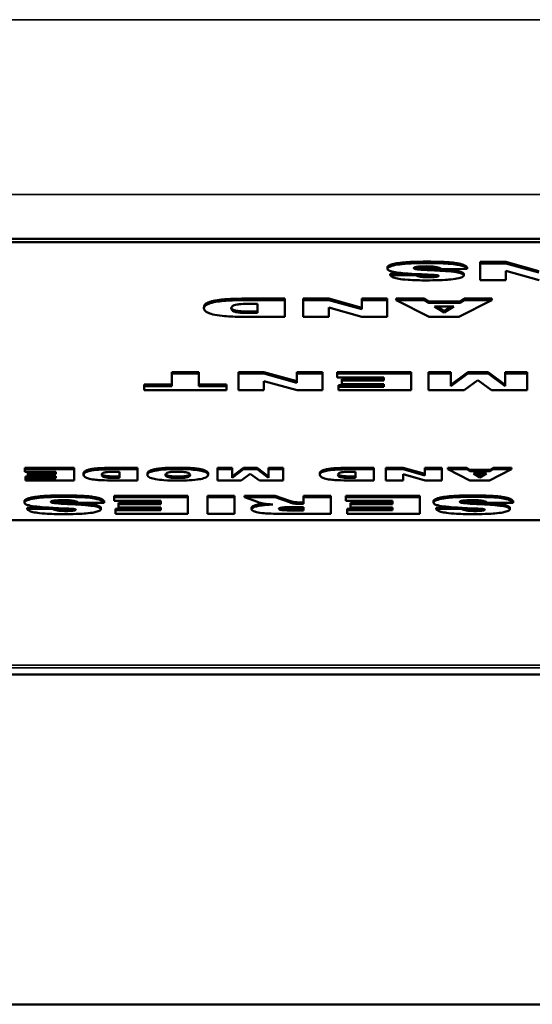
# Model space of a CAD drawing. Header units: inches. Extents: x 1.4 to 53.9, y 1.3 to 58.
# Tile 40 of 227: x 37.7 to 38.4, y 15.5 to 16.8. Entities that reach past the tile are written whole.
import ezdxf

# ---------------------------------------------------------------- set-up
doc = ezdxf.new("R2010")
doc.units = ezdxf.units.IN
doc.header["$MEASUREMENT"] = 0
doc.layers.add('Visible (ANSI)', color=7, linetype='Continuous', lineweight=50)
doc.layers.add('Visible Narrow (ANSI)', color=7, linetype='Continuous', lineweight=35)

msp = doc.modelspace()

# ---------------------------------------------------------------- linework, layer by layer
at = {"layer": 'Visible (ANSI)'}
for p, q in [((37.4697, 16.517), (37.7197, 16.517)), ((41.4697, 16.517), (37.4697, 16.517)), ((37.4697, 16.5121), (41.4697, 16.5121)), ((38.3199, 16.4852), (38.3199, 16.4832)), ((38.3199, 16.4852), (38.3549, 16.4852)), ((38.3549, 16.4832), (38.3199, 16.4832)), ((38.3199, 16.4832), (38.3199, 16.4604)), ((38.3549, 16.4852), (38.3549, 16.4832)), ((38.3549, 16.4852), (38.4, 16.4727)), ((38.4, 16.4707), (38.3549, 16.4832)), ((38.1928, 16.4778), (38.1928, 16.4758)), ((38.1967, 16.4688), (38.2235, 16.4691)), ((38.1967, 16.4688), (38.1967, 16.4669)), ((38.2317, 16.4672), (38.1967, 16.4669)), ((38.2317, 16.4686), (38.2317, 16.4672)), ((38.233, 16.4772), (38.233, 16.4752)), ((38.2665, 16.4753), (38.3018, 16.4757)), ((38.2973, 16.4687), (38.2973, 16.4667)), ((38.3018, 16.4777), (38.3018, 16.4757)), ((38.3549, 16.4731), (38.4002, 16.4604)), ((38.3549, 16.4604), (38.3549, 16.4731)), ((38.3199, 16.4604), (38.3549, 16.4604)), ((37.9974, 16.435), (38.0525, 16.435)), ((38.0525, 16.433), (37.9974, 16.433)), ((38.0063, 16.4278), (38.0154, 16.4278)), ((38.0154, 16.4278), (38.0154, 16.4154)), ((38.0525, 16.435), (38.0525, 16.433)), ((38.0525, 16.4102), (38.0525, 16.433)), ((38.0777, 16.435), (38.0777, 16.433)), ((38.0777, 16.435), (38.1127, 16.435)), ((38.1127, 16.433), (38.0777, 16.433)), ((38.0777, 16.433), (38.0777, 16.4102)), ((38.1127, 16.435), (38.1127, 16.433)), ((38.1127, 16.435), (38.1577, 16.4224)), ((38.1577, 16.4205), (38.1127, 16.433)), ((38.1577, 16.435), (38.1577, 16.433)), ((38.1577, 16.435), (38.1926, 16.435)), ((38.1926, 16.433), (38.1577, 16.433)), ((38.1577, 16.433), (38.1577, 16.4205)), ((38.1926, 16.435), (38.1926, 16.433)), ((38.1926, 16.4102), (38.1926, 16.433)), ((38.2047, 16.435), (38.2435, 16.435)), ((38.2047, 16.435), (38.2047, 16.433)), ((38.2435, 16.433), (38.2047, 16.433)), ((38.2047, 16.433), (38.2498, 16.4102)), ((38.2435, 16.435), (38.2435, 16.433)), ((38.2435, 16.435), (38.2495, 16.4312)), ((38.2495, 16.4292), (38.2435, 16.433)), ((38.2495, 16.4312), (38.2495, 16.4292)), ((38.2495, 16.4312), (38.2917, 16.4312)), ((38.2917, 16.4292), (38.2495, 16.4292)), ((38.2903, 16.4102), (38.3355, 16.433)), ((38.2917, 16.4312), (38.2976, 16.435)), ((38.2976, 16.433), (38.2917, 16.4292)), ((38.2917, 16.4312), (38.2917, 16.4292)), ((38.2976, 16.435), (38.2976, 16.433)), ((38.2976, 16.435), (38.3355, 16.435)), ((38.3355, 16.433), (38.2976, 16.433)), ((38.3355, 16.435), (38.3355, 16.433)), ((37.9421, 16.4235), (37.9421, 16.4215)), ((38.0062, 16.4173), (38.0154, 16.4173)), ((38.0154, 16.4154), (38.0062, 16.4154)), ((38.1127, 16.4228), (38.158, 16.4102)), ((38.1127, 16.4102), (38.1127, 16.4228)), ((38.2573, 16.4243), (38.2836, 16.4243)), ((38.2705, 16.4161), (38.2573, 16.4243)), ((38.2604, 16.4243), (38.2705, 16.4181)), ((38.2836, 16.4243), (38.2705, 16.4161)), ((38.2705, 16.4181), (38.2805, 16.4243)), ((38.2705, 16.4181), (38.2705, 16.4161)), ((37.9974, 16.4102), (38.0525, 16.4102)), ((38.0777, 16.4102), (38.1127, 16.4102)), ((38.158, 16.4102), (38.1926, 16.4102)), ((38.2498, 16.4102), (38.2903, 16.4102)), ((37.898, 16.3345), (37.898, 16.3326)), ((37.898, 16.3345), (37.9351, 16.3345)), ((37.9351, 16.3326), (37.898, 16.3326)), ((37.898, 16.3326), (37.898, 16.3154)), ((37.9351, 16.3345), (37.9351, 16.3326)), ((37.9351, 16.3154), (37.9351, 16.3326)), ((37.9891, 16.3345), (37.9891, 16.3326)), ((37.9891, 16.3345), (38.0241, 16.3345)), ((38.0241, 16.3326), (37.9891, 16.3326)), ((37.9891, 16.3326), (37.9891, 16.3098)), ((38.0241, 16.3345), (38.0241, 16.3326)), ((38.0241, 16.3345), (38.0691, 16.322)), ((38.0691, 16.32), (38.0241, 16.3326)), ((38.0691, 16.3345), (38.0691, 16.3326)), ((38.0691, 16.3345), (38.104, 16.3345)), ((38.104, 16.3326), (38.0691, 16.3326)), ((38.0691, 16.3326), (38.0691, 16.32)), ((38.104, 16.3345), (38.104, 16.3326)), ((38.104, 16.3098), (38.104, 16.3326)), ((38.1242, 16.3345), (38.1242, 16.3326)), ((38.1242, 16.3345), (38.2254, 16.3345)), ((38.2254, 16.3326), (38.1242, 16.3326)), ((38.1242, 16.3326), (38.1242, 16.3274)), ((38.2254, 16.3345), (38.2254, 16.3326)), ((38.2254, 16.3098), (38.2254, 16.3326)), ((38.2492, 16.3345), (38.2492, 16.3326)), ((38.2492, 16.3345), (38.2796, 16.3345)), ((38.2796, 16.3326), (38.2492, 16.3326)), ((38.2492, 16.3326), (38.2492, 16.3098)), ((38.2796, 16.3345), (38.2796, 16.3326)), ((38.2796, 16.3171), (38.3029, 16.3345)), ((38.3029, 16.3326), (38.2796, 16.3152)), ((38.2796, 16.3152), (38.2796, 16.3326)), ((38.3029, 16.3345), (38.3304, 16.3345)), ((38.3029, 16.3345), (38.3029, 16.3326)), ((38.3304, 16.3326), (38.3029, 16.3326)), ((38.3304, 16.3345), (38.3304, 16.3326)), ((38.3304, 16.3345), (38.3537, 16.3171)), ((38.3537, 16.3152), (38.3304, 16.3326)), ((38.3537, 16.3345), (38.3537, 16.3326)), ((38.3537, 16.3345), (38.3841, 16.3345)), ((38.3841, 16.3326), (38.3537, 16.3326)), ((38.3537, 16.3326), (38.3537, 16.3152)), ((38.3841, 16.3345), (38.3841, 16.3326)), ((38.3841, 16.3098), (38.3841, 16.3326)), ((37.8601, 16.3174), (37.8601, 16.3154)), ((37.8601, 16.3174), (37.898, 16.3174)), ((37.9351, 16.3174), (37.9729, 16.3174)), ((37.9729, 16.3174), (37.9729, 16.3154)), ((38.0241, 16.3224), (38.0694, 16.3098)), ((38.0241, 16.3098), (38.0241, 16.3224)), ((38.1242, 16.3274), (38.1882, 16.3274)), ((38.1306, 16.3249), (38.1306, 16.3229)), ((38.1306, 16.3249), (38.1882, 16.3249)), ((38.1882, 16.3229), (38.1306, 16.3229)), ((38.1306, 16.3229), (38.1306, 16.3183)), ((38.1306, 16.3183), (38.1882, 16.3183)), ((38.1882, 16.3274), (38.1882, 16.3229)), ((38.1882, 16.3183), (38.1882, 16.3146)), ((38.2979, 16.3098), (38.3165, 16.3236)), ((38.3165, 16.3236), (38.3352, 16.3098)), ((37.8601, 16.3154), (37.8601, 16.3098)), ((37.898, 16.3154), (37.8601, 16.3154)), ((37.8601, 16.3098), (37.9729, 16.3098)), ((37.9729, 16.3154), (37.9351, 16.3154)), ((37.9729, 16.3098), (37.9729, 16.3154)), ((37.9891, 16.3098), (38.0241, 16.3098)), ((38.0694, 16.3098), (38.104, 16.3098)), ((38.1261, 16.3166), (38.1261, 16.3146)), ((38.1261, 16.3166), (38.1882, 16.3166)), ((38.1261, 16.3146), (38.1261, 16.3098)), ((38.1882, 16.3146), (38.1261, 16.3146)), ((38.1261, 16.3098), (38.2254, 16.3098)), ((38.2492, 16.3098), (38.2979, 16.3098)), ((38.3352, 16.3098), (38.3841, 16.3098)), ((37.697, 16.2036), (37.697, 16.2017)), ((37.697, 16.2036), (37.7645, 16.2036)), ((37.7645, 16.2017), (37.697, 16.2017)), ((37.697, 16.2017), (37.697, 16.1982)), ((37.697, 16.1982), (37.7397, 16.1982)), ((37.7012, 16.1972), (37.7012, 16.1952)), ((37.7012, 16.1972), (37.7397, 16.1972)), ((37.7397, 16.1982), (37.7397, 16.1952)), ((37.7645, 16.2036), (37.7645, 16.2017)), ((37.7645, 16.1865), (37.7645, 16.2017)), ((37.7775, 16.196), (37.7775, 16.194)), ((37.8144, 16.2036), (37.8511, 16.2036)), ((37.8511, 16.2017), (37.8144, 16.2017)), ((37.8203, 16.1982), (37.8264, 16.1982)), ((37.8264, 16.1982), (37.8264, 16.1899)), ((37.8511, 16.2036), (37.8511, 16.2017)), ((37.8511, 16.1865), (37.8511, 16.2017)), ((37.8648, 16.1959), (37.8648, 16.194)), ((37.9477, 16.1961), (37.9477, 16.1941)), ((37.9605, 16.2036), (37.9605, 16.2017)), ((37.9605, 16.2036), (37.9807, 16.2036)), ((37.9807, 16.2017), (37.9605, 16.2017)), ((37.9605, 16.2017), (37.9605, 16.1865)), ((37.9807, 16.2036), (37.9807, 16.2017)), ((37.9807, 16.192), (37.9963, 16.2036)), ((37.9963, 16.2017), (37.9807, 16.1901)), ((37.9807, 16.1901), (37.9807, 16.2017)), ((37.9963, 16.2036), (38.0146, 16.2036)), ((37.9963, 16.2036), (37.9963, 16.2017)), ((38.0146, 16.2017), (37.9963, 16.2017)), ((38.0146, 16.2036), (38.0146, 16.2017)), ((38.0146, 16.2036), (38.0302, 16.192)), ((38.0302, 16.1901), (38.0146, 16.2017)), ((38.0302, 16.2036), (38.0302, 16.2017)), ((38.0302, 16.2036), (38.0504, 16.2036)), ((38.0504, 16.2017), (38.0302, 16.2017)), ((38.0302, 16.2017), (38.0302, 16.1901)), ((38.0504, 16.2036), (38.0504, 16.2017)), ((38.0504, 16.1865), (38.0504, 16.2017)), ((38.1005, 16.196), (38.1005, 16.194)), ((38.1374, 16.2036), (38.1741, 16.2036)), ((38.1741, 16.2017), (38.1374, 16.2017)), ((38.1433, 16.1982), (38.1494, 16.1982)), ((38.1494, 16.1982), (38.1494, 16.1899)), ((38.1741, 16.2036), (38.1741, 16.2017)), ((38.1741, 16.1865), (38.1741, 16.2017)), ((38.1909, 16.2036), (38.1909, 16.2017)), ((38.1909, 16.2036), (38.2142, 16.2036)), ((38.2142, 16.2017), (38.1909, 16.2017)), ((38.1909, 16.2017), (38.1909, 16.1865)), ((38.2142, 16.2036), (38.2142, 16.2017)), ((38.2142, 16.2036), (38.2442, 16.1953)), ((38.2442, 16.1933), (38.2142, 16.2017)), ((38.2442, 16.2036), (38.2442, 16.2017)), ((38.2442, 16.2036), (38.2675, 16.2036)), ((38.2675, 16.2017), (38.2442, 16.2017)), ((38.2442, 16.2017), (38.2442, 16.1933)), ((38.2675, 16.2036), (38.2675, 16.2017)), ((38.2675, 16.1865), (38.2675, 16.2017)), ((38.2756, 16.2036), (38.3014, 16.2036)), ((38.2756, 16.2036), (38.2756, 16.2017)), ((38.3014, 16.2017), (38.2756, 16.2017)), ((38.2756, 16.2017), (38.3056, 16.1865)), ((38.3014, 16.2036), (38.3014, 16.2017)), ((38.3014, 16.2036), (38.3054, 16.2011)), ((38.3054, 16.1992), (38.3014, 16.2017)), ((38.3054, 16.2011), (38.3054, 16.1992)), ((38.3054, 16.2011), (38.3335, 16.2011)), ((38.3335, 16.1992), (38.3054, 16.1992)), ((38.3106, 16.1959), (38.3282, 16.1959)), ((38.3194, 16.1904), (38.3106, 16.1959)), ((38.3138, 16.1959), (38.3194, 16.1924)), ((38.3282, 16.1959), (38.3194, 16.1904)), ((38.3194, 16.1924), (38.325, 16.1959)), ((38.3326, 16.1865), (38.3627, 16.2017)), ((38.3335, 16.2011), (38.3375, 16.2036)), ((38.3375, 16.2017), (38.3335, 16.1992)), ((38.3335, 16.2011), (38.3335, 16.1992)), ((38.3375, 16.2036), (38.3375, 16.2017)), ((38.3375, 16.2036), (38.3627, 16.2036)), ((38.3627, 16.2017), (38.3375, 16.2017)), ((38.3627, 16.2036), (38.3627, 16.2017)), ((37.6982, 16.1917), (37.6982, 16.1897)), ((37.6982, 16.1917), (37.7397, 16.1917)), ((37.6982, 16.1897), (37.6982, 16.1865)), ((37.7397, 16.1897), (37.6982, 16.1897)), ((37.6982, 16.1865), (37.7645, 16.1865)), ((37.7397, 16.1952), (37.7012, 16.1952)), ((37.7012, 16.1952), (37.7012, 16.1921)), ((37.7012, 16.1921), (37.7397, 16.1921)), ((37.7397, 16.1921), (37.7397, 16.1897)), ((37.8144, 16.1865), (37.8511, 16.1865)), ((37.8202, 16.1919), (37.8264, 16.1919)), ((37.8264, 16.1899), (37.8202, 16.1899)), ((37.9605, 16.1865), (37.993, 16.1865)), ((37.993, 16.1865), (38.0054, 16.1957)), ((38.0054, 16.1957), (38.0179, 16.1865)), ((38.0179, 16.1865), (38.0504, 16.1865)), ((38.1374, 16.1865), (38.1741, 16.1865)), ((38.1432, 16.1919), (38.1494, 16.1919)), ((38.1494, 16.1899), (38.1432, 16.1899)), ((38.1909, 16.1865), (38.2142, 16.1865)), ((38.2142, 16.1949), (38.2444, 16.1865)), ((38.2142, 16.1865), (38.2142, 16.1949)), ((38.2444, 16.1865), (38.2675, 16.1865)), ((38.3056, 16.1865), (38.3326, 16.1865)), ((38.3194, 16.1924), (38.3194, 16.1904)), ((37.6965, 16.1581), (37.6965, 16.1562)), ((37.7367, 16.1575), (37.7367, 16.1556)), ((37.7702, 16.1556), (37.8056, 16.156)), ((37.8056, 16.158), (37.8056, 16.156)), ((37.8191, 16.1655), (37.8191, 16.1636)), ((37.8191, 16.1655), (37.9202, 16.1655)), ((37.9202, 16.1636), (37.8191, 16.1636)), ((37.8191, 16.1636), (37.8191, 16.1584)), ((37.8191, 16.1584), (37.8831, 16.1584)), ((37.8254, 16.1559), (37.8254, 16.1539)), ((37.8254, 16.1559), (37.8831, 16.1559)), ((37.8831, 16.1584), (37.8831, 16.1539)), ((37.9202, 16.1655), (37.9202, 16.1636)), ((37.9202, 16.1408), (37.9202, 16.1636)), ((37.9468, 16.1655), (37.9468, 16.1636)), ((37.9468, 16.1655), (37.984, 16.1655)), ((37.9468, 16.1636), (37.9468, 16.1408)), ((37.984, 16.1636), (37.9468, 16.1636)), ((37.984, 16.1655), (37.984, 16.1636)), ((37.984, 16.1408), (37.984, 16.1636)), ((37.9975, 16.1655), (37.9975, 16.1636)), ((37.9975, 16.1655), (38.0394, 16.1655)), ((38.0394, 16.1636), (37.9975, 16.1636)), ((37.9975, 16.1636), (38.0154, 16.157)), ((38.0394, 16.1655), (38.0592, 16.1586)), ((38.0394, 16.1655), (38.0394, 16.1636)), ((38.0592, 16.1566), (38.0394, 16.1636)), ((38.0592, 16.1586), (38.0592, 16.1566)), ((38.0658, 16.1568), (38.0658, 16.1548)), ((38.0749, 16.1563), (38.0781, 16.1563)), ((38.0781, 16.1655), (38.0781, 16.1636)), ((38.0781, 16.1655), (38.1154, 16.1655)), ((38.1154, 16.1636), (38.0781, 16.1636)), ((38.0781, 16.1636), (38.0781, 16.1543)), ((38.1154, 16.1655), (38.1154, 16.1636)), ((38.1154, 16.1408), (38.1154, 16.1636)), ((38.136, 16.1655), (38.136, 16.1636)), ((38.136, 16.1655), (38.2372, 16.1655)), ((38.2372, 16.1636), (38.136, 16.1636)), ((38.136, 16.1636), (38.136, 16.1584)), ((38.136, 16.1584), (38.2, 16.1584)), ((38.1423, 16.1559), (38.1423, 16.1539)), ((38.1423, 16.1559), (38.2, 16.1559)), ((38.2, 16.1584), (38.2, 16.1539)), ((38.2372, 16.1655), (38.2372, 16.1636)), ((38.2372, 16.1408), (38.2372, 16.1636)), ((38.2558, 16.1581), (38.2558, 16.1562)), ((38.296, 16.1575), (38.296, 16.1556)), ((38.3294, 16.1556), (38.3648, 16.156)), ((38.3648, 16.158), (38.3648, 16.156)), ((37.7005, 16.1492), (37.7273, 16.1495)), ((37.7005, 16.1492), (37.7005, 16.1472)), ((37.7355, 16.1476), (37.7005, 16.1472)), ((37.7355, 16.149), (37.7355, 16.1476)), ((37.8011, 16.149), (37.8011, 16.1471)), ((37.8209, 16.1476), (37.8209, 16.1457)), ((37.8209, 16.1476), (37.8831, 16.1476)), ((37.8209, 16.1457), (37.8209, 16.1408)), ((37.8831, 16.1457), (37.8209, 16.1457)), ((37.8831, 16.1539), (37.8254, 16.1539)), ((37.8254, 16.1539), (37.8254, 16.1493)), ((37.8254, 16.1493), (37.8831, 16.1493)), ((37.8831, 16.1493), (37.8831, 16.1457)), ((38.0072, 16.1491), (38.0072, 16.1471)), ((38.062, 16.1474), (38.0781, 16.1474)), ((38.0781, 16.1454), (38.062, 16.1454)), ((38.0625, 16.15), (38.0781, 16.15)), ((38.0781, 16.1543), (38.0749, 16.1543)), ((38.0781, 16.15), (38.0781, 16.1454)), ((38.1378, 16.1476), (38.1378, 16.1457)), ((38.1378, 16.1476), (38.2, 16.1476)), ((38.1378, 16.1457), (38.1378, 16.1408)), ((38.2, 16.1457), (38.1378, 16.1457)), ((38.2, 16.1539), (38.1423, 16.1539)), ((38.1423, 16.1539), (38.1423, 16.1493)), ((38.1423, 16.1493), (38.2, 16.1493)), ((38.2, 16.1493), (38.2, 16.1457)), ((38.2597, 16.1492), (38.2865, 16.1495)), ((38.2597, 16.1492), (38.2597, 16.1472)), ((38.2947, 16.1476), (38.2597, 16.1472)), ((38.2947, 16.149), (38.2947, 16.1476)), ((38.3603, 16.149), (38.3603, 16.1471)), ((41.4697, 16.1322), (37.4697, 16.1322)), ((37.8209, 16.1408), (37.9202, 16.1408)), ((37.9468, 16.1408), (37.984, 16.1408)), ((38.0536, 16.1408), (38.1154, 16.1408)), ((38.1378, 16.1408), (38.2372, 16.1408)), ((50.1927, 15.9209), (18.7187, 15.9209)), ((18.5862, 15.4701), (50.4909, 15.4701))]:
    msp.add_line(p, q, dxfattribs=at)
for points in [[(38.1928, 16.4778), (38.1928, 16.48), (38.2056, 16.4837), (38.2285, 16.4856), (38.246, 16.4856)], [(38.246, 16.4856), (38.2766, 16.4856), (38.3003, 16.4811), (38.3018, 16.4777)], [(38.2303, 16.4778), (38.2313, 16.4775), (38.233, 16.4772)], [(38.233, 16.4772), (38.237, 16.4765), (38.2519, 16.4759)], [(38.2519, 16.4759), (38.2764, 16.4748), (38.2868, 16.4731)], [(38.2868, 16.4731), (38.2973, 16.4714), (38.2973, 16.4687)], [(37.9421, 16.4235), (37.9421, 16.4272), (37.9509, 16.4312), (37.9664, 16.4339), (37.9754, 16.4344)], [(37.9754, 16.4344), (37.9875, 16.435), (37.9974, 16.435)], [(37.7775, 16.196), (37.7775, 16.1984), (37.7833, 16.2011), (37.7936, 16.2029), (37.7996, 16.2032)], [(37.7996, 16.2032), (37.8077, 16.2036), (37.8144, 16.2036)], [(37.8648, 16.1959), (37.8648, 16.1986), (37.8743, 16.202), (37.8921, 16.2039), (37.9054, 16.2039)], [(37.9054, 16.2039), (37.9189, 16.2039), (37.9367, 16.2023), (37.9477, 16.1987), (37.9477, 16.1961)], [(38.1005, 16.196), (38.1005, 16.1984), (38.1063, 16.2011), (38.1166, 16.2029), (38.1227, 16.2032)], [(38.1227, 16.2032), (38.1307, 16.2036), (38.1374, 16.2036)], [(37.6965, 16.1581), (37.6965, 16.1603), (37.7094, 16.164), (37.7322, 16.1659), (37.7498, 16.1659)], [(37.734, 16.1581), (37.735, 16.1578), (37.7367, 16.1575)], [(37.7367, 16.1575), (37.7408, 16.1568), (37.7557, 16.1562)], [(37.7498, 16.1659), (37.7804, 16.1659), (37.8041, 16.1615), (37.8056, 16.158)], [(37.7557, 16.1562), (37.7802, 16.1552), (37.7905, 16.1534)], [(38.0592, 16.1586), (38.0629, 16.1572), (38.0658, 16.1568)], [(38.0658, 16.1568), (38.0698, 16.1563), (38.0749, 16.1563)], [(38.2558, 16.1581), (38.2558, 16.1603), (38.2686, 16.164), (38.2914, 16.1659), (38.309, 16.1659)], [(38.2932, 16.1581), (38.2942, 16.1578), (38.296, 16.1575)], [(38.296, 16.1575), (38.3, 16.1568), (38.3149, 16.1562)], [(38.309, 16.1659), (38.3396, 16.1659), (38.3633, 16.1615), (38.3648, 16.158)], [(38.3149, 16.1562), (38.3394, 16.1552), (38.3498, 16.1534)], [(37.7905, 16.1534), (37.8011, 16.1517), (37.8011, 16.149)], [(38.0072, 16.1491), (38.0072, 16.151), (38.0158, 16.1537), (38.0232, 16.1546)], [(38.0232, 16.1546), (38.0238, 16.1546), (38.0244, 16.1547)], [(38.3498, 16.1534), (38.3603, 16.1517), (38.3603, 16.149)]]:
    msp.add_open_spline(points, degree=2, dxfattribs=at)
for points, degree, knots in [([(38.246, 16.4836), (38.2406, 16.4836), (38.2351, 16.4836), (38.2234, 16.4832), (38.2192, 16.4829), (38.212, 16.4822), (38.2077, 16.4817), (38.1996, 16.4802), (38.1971, 16.4793), (38.1937, 16.4777), (38.1928, 16.4768), (38.1928, 16.4758)], 3, [-0.1116521, -0.1116521, -0.1116521, -0.1116521, -0.1016227, -0.1016227, -0.0895655, -0.0895655, -0.0666991, -0.0666991, -0.0389809, -0.0389809, 0, 0, 0, 0]), ([(38.2288, 16.4768), (38.2288, 16.477), (38.2289, 16.4771), (38.2292, 16.4774), (38.2294, 16.4775), (38.2304, 16.4779), (38.2314, 16.4781), (38.2337, 16.4785), (38.2352, 16.4788), (38.2399, 16.4791), (38.2426, 16.4792), (38.2453, 16.4792)], 3, [-0.0719674, -0.0719674, -0.0719674, -0.0719674, -0.06379806, -0.06379806, -0.05568408, -0.05568408, -0.03812483, -0.03812483, -0.02053126, -0.02053126, 0, 0, 0, 0]), ([(38.2453, 16.4792), (38.2473, 16.4792), (38.2493, 16.4791), (38.253, 16.479), (38.2547, 16.4788), (38.2585, 16.4784), (38.2603, 16.4781), (38.2618, 16.4778)], 3, [-0.04785209, -0.04785209, -0.04785209, -0.04785209, -0.0326965, -0.0326965, -0.01886617, -0.01886617, 0, 0, 0, 0]), ([(38.3018, 16.4757), (38.3014, 16.4765), (38.3006, 16.4774), (38.2977, 16.479), (38.2957, 16.4797), (38.2919, 16.4807), (38.2895, 16.4813), (38.2818, 16.4824), (38.277, 16.4828), (38.2639, 16.4835), (38.2546, 16.4836), (38.246, 16.4836)], 3, [-0.2792457, -0.2792457, -0.2792457, -0.2792457, -0.2067611, -0.2067611, -0.1382631, -0.1382631, -0.1032784, -0.1032784, -0.0650505, -0.0650505, 0, 0, 0, 0]), ([(38.1928, 16.4758), (38.1928, 16.4751), (38.1933, 16.4745), (38.1952, 16.4733), (38.1967, 16.4727), (38.2016, 16.4714), (38.2052, 16.4708), (38.2142, 16.4697), (38.2233, 16.4689), (38.2478, 16.4679)], 3, [-0.5995832, -0.5995832, -0.5995832, -0.5995832, -0.4581175, -0.4581175, -0.3374607, -0.3374607, -0.1905298, -0.1905298, 0, 0, 0, 0]), ([(38.1967, 16.4669), (38.1974, 16.4658), (38.1988, 16.4648), (38.2032, 16.4631), (38.2056, 16.4625), (38.2111, 16.4616), (38.2149, 16.4611), (38.229, 16.4602), (38.238, 16.46), (38.2463, 16.46)], 3, [-0.265126, -0.265126, -0.265126, -0.265126, -0.1774462, -0.1774462, -0.1131793, -0.1131793, -0.0632734, -0.0632734, 0, 0, 0, 0]), ([(38.233, 16.4752), (38.2322, 16.4754), (38.2315, 16.4755), (38.2304, 16.4758), (38.2299, 16.4759), (38.2291, 16.4763), (38.2288, 16.4766), (38.2288, 16.4768)], 3, [-0.02452063, -0.02452063, -0.02452063, -0.02452063, -0.01688069, -0.01688069, -0.00993742, -0.00993742, 0, 0, 0, 0]), ([(38.25, 16.4643), (38.2476, 16.4643), (38.2452, 16.4644), (38.2412, 16.4646), (38.2395, 16.4647), (38.237, 16.4651), (38.2356, 16.4653), (38.233, 16.4662), (38.2322, 16.4667), (38.2317, 16.4672)], 3, [-0.09840579, -0.09840579, -0.09840579, -0.09840579, -0.0658385, -0.0658385, -0.0397251, -0.0397251, -0.02123876, -0.02123876, 0, 0, 0, 0]), ([(38.2324, 16.4686), (38.234, 16.4675), (38.2421, 16.4663), (38.25, 16.4663)], 2, [0.206343, 0.206343, 0.206343, 1, 2, 2, 2]), ([(38.2519, 16.4739), (38.2454, 16.4742), (38.2398, 16.4745), (38.2349, 16.475), (38.2338, 16.4751), (38.233, 16.4752)], 3, [-0.03678535, -0.03678535, -0.03678535, -0.03678535, -0.00878684, -0.00878684, 0, 0, 0, 0]), ([(38.2463, 16.46), (38.252, 16.46), (38.258, 16.4601), (38.2703, 16.4605), (38.2743, 16.4608), (38.2808, 16.4614), (38.2846, 16.4618), (38.2916, 16.4632), (38.2937, 16.4639), (38.2965, 16.4652), (38.2973, 16.4659), (38.2973, 16.4667)], 3, [-0.09735248, -0.09735248, -0.09735248, -0.09735248, -0.08733388, -0.08733388, -0.07554372, -0.07554372, -0.05557704, -0.05557704, -0.03149812, -0.03149812, 0, 0, 0, 0]), ([(38.2478, 16.4679), (38.2521, 16.4677), (38.2558, 16.4675), (38.2589, 16.4672), (38.2597, 16.4672), (38.2602, 16.4671)], 3, [-0.02660079, -0.02660079, -0.02660079, -0.02660079, -0.00578557, -0.00578557, 0, 0, 0, 0]), ([(38.25, 16.4663), (38.2564, 16.4663), (38.2603, 16.4669), (38.2608, 16.467)], 2, [0, 0, 0, 1, 1.178553, 1.178553, 1.178553]), ([(38.263, 16.4661), (38.263, 16.466), (38.2629, 16.4659), (38.2627, 16.4656), (38.2625, 16.4655), (38.2617, 16.4652), (38.261, 16.465), (38.2593, 16.4648), (38.2582, 16.4646), (38.2544, 16.4643), (38.2521, 16.4643), (38.25, 16.4643)], 3, [-0.06266337, -0.06266337, -0.06266337, -0.06266337, -0.05428358, -0.05428358, -0.04620224, -0.04620224, -0.03049361, -0.03049361, -0.01657494, -0.01657494, 0, 0, 0, 0]), ([(38.2868, 16.4711), (38.2828, 16.4718), (38.2778, 16.4723), (38.2663, 16.4732), (38.2589, 16.4736), (38.2519, 16.4739)], 3, [-0.09455123, -0.09455123, -0.09455123, -0.09455123, -0.05439136, -0.05439136, 0, 0, 0, 0]), ([(38.2602, 16.4671), (38.2608, 16.467), (38.2612, 16.4669), (38.262, 16.4667), (38.2624, 16.4666), (38.2629, 16.4664), (38.263, 16.4662), (38.263, 16.4661)], 3, [-0.01527857, -0.01527857, -0.01527857, -0.01527857, -0.01009745, -0.01009745, -0.00551869, -0.00551869, 0, 0, 0, 0]), ([(38.2618, 16.4778), (38.2631, 16.4775), (38.264, 16.4771), (38.2656, 16.4763), (38.2661, 16.4758), (38.2665, 16.4753)], 3, [-0.03547416, -0.03547416, -0.03547416, -0.03547416, -0.01963103, -0.01963103, 0, 0, 0, 0]), ([(38.2973, 16.4667), (38.2973, 16.4672), (38.2971, 16.4676), (38.296, 16.4685), (38.2953, 16.4689), (38.2924, 16.47), (38.2899, 16.4706), (38.2868, 16.4711)], 3, [-0.06735087, -0.06735087, -0.06735087, -0.06735087, -0.04875334, -0.04875334, -0.03105094, -0.03105094, 0, 0, 0, 0]), ([(37.9754, 16.4324), (37.971, 16.4322), (37.967, 16.4318), (37.9605, 16.4309), (37.9566, 16.4303), (37.9491, 16.4284), (37.9471, 16.4275), (37.9433, 16.4257), (37.9421, 16.4238), (37.9421, 16.4215)], 3, [-0.1581674, -0.1581674, -0.1581674, -0.1581674, -0.132027, -0.132027, -0.1115569, -0.1115569, -0.0901642, -0.0901642, 0, 0, 0, 0]), ([(37.9974, 16.433), (37.9939, 16.433), (37.9904, 16.433), (37.983, 16.4328), (37.9792, 16.4326), (37.9754, 16.4324)], 3, [-0.05661652, -0.05661652, -0.05661652, -0.05661652, -0.02996218, -0.02996218, 0, 0, 0, 0]), ([(37.9794, 16.4217), (37.9794, 16.4226), (37.9796, 16.4236), (37.9809, 16.425), (37.9817, 16.4256), (37.9846, 16.4265), (37.9859, 16.4268), (37.9893, 16.4273), (37.9911, 16.4275), (37.9964, 16.4278), (38.0012, 16.4278), (38.0063, 16.4278)], 3, [-0.146535, -0.146535, -0.146535, -0.146535, -0.0984147, -0.0984147, -0.0714888, -0.0714888, -0.056406, -0.056406, -0.0389606, -0.0389606, 0, 0, 0, 0]), ([(37.9421, 16.4215), (37.9421, 16.4203), (37.9427, 16.4191), (37.9455, 16.4166), (37.9476, 16.4156), (37.9523, 16.414), (37.9555, 16.4131), (37.9649, 16.4116), (37.9697, 16.4112), (37.9801, 16.4104), (37.9887, 16.4102), (37.9974, 16.4102)], 3, [-0.176752, -0.176752, -0.176752, -0.176752, -0.15182, -0.15182, -0.1230042, -0.1230042, -0.094791, -0.094791, -0.066221, -0.066221, 0, 0, 0, 0]), ([(38.0062, 16.4154), (38.0029, 16.4154), (37.9995, 16.4154), (37.9938, 16.4157), (37.9914, 16.4159), (37.9868, 16.4164), (37.9855, 16.4167), (37.9831, 16.4173), (37.982, 16.4179), (37.9799, 16.4194), (37.9794, 16.4205), (37.9794, 16.4217)], 3, [-0.1002979, -0.1002979, -0.1002979, -0.1002979, -0.0889751, -0.0889751, -0.0799888, -0.0799888, -0.0703121, -0.0703121, -0.0458612, -0.0458612, 0, 0, 0, 0]), ([(37.9795, 16.4227), (37.9802, 16.4198), (37.9919, 16.4173), (38.0062, 16.4173)], 2, [0.133542, 0.133542, 0.133542, 1, 2, 2, 2]), ([(37.7996, 16.2013), (37.7968, 16.2011), (37.7941, 16.2009), (37.7897, 16.2003), (37.7872, 16.1999), (37.7821, 16.1986), (37.7808, 16.198), (37.7783, 16.1968), (37.7775, 16.1955), (37.7775, 16.194)], 3, [-0.1054449, -0.1054449, -0.1054449, -0.1054449, -0.088018, -0.088018, -0.0743713, -0.0743713, -0.0601094, -0.0601094, 0, 0, 0, 0]), ([(37.8144, 16.2017), (37.812, 16.2017), (37.8097, 16.2016), (37.8048, 16.2015), (37.8022, 16.2014), (37.7996, 16.2013)], 3, [-0.03774435, -0.03774435, -0.03774435, -0.03774435, -0.01997479, -0.01997479, 0, 0, 0, 0]), ([(37.8023, 16.1941), (37.8023, 16.1947), (37.8025, 16.1954), (37.8034, 16.1963), (37.8039, 16.1967), (37.8058, 16.1973), (37.8067, 16.1975), (37.8089, 16.1979), (37.8101, 16.198), (37.8137, 16.1982), (37.8169, 16.1982), (37.8203, 16.1982)], 3, [-0.09769002, -0.09769002, -0.09769002, -0.09769002, -0.06560983, -0.06560983, -0.04765919, -0.04765919, -0.03760398, -0.03760398, -0.0259737, -0.0259737, 0, 0, 0, 0]), ([(37.9054, 16.2019), (37.9018, 16.2019), (37.8982, 16.2019), (37.8915, 16.2017), (37.8884, 16.2015), (37.8819, 16.2009), (37.8781, 16.2004), (37.8724, 16.1993), (37.8697, 16.1986), (37.8655, 16.1965), (37.8648, 16.1952), (37.8648, 16.194)], 3, [-0.2313697, -0.2313697, -0.2313697, -0.2313697, -0.1842829, -0.1842829, -0.1425294, -0.1425294, -0.0898686, -0.0898686, -0.0489073, -0.0489073, 0, 0, 0, 0]), ([(37.8895, 16.1939), (37.8895, 16.195), (37.8902, 16.196), (37.8925, 16.1971), (37.8935, 16.1974), (37.8961, 16.1979), (37.8977, 16.1981), (37.9015, 16.1984), (37.9039, 16.1984), (37.9062, 16.1984)], 3, [-0.07584095, -0.07584095, -0.07584095, -0.07584095, -0.04621762, -0.04621762, -0.03199031, -0.03199031, -0.01778797, -0.01778797, 0, 0, 0, 0]), ([(37.9477, 16.1941), (37.9477, 16.1948), (37.9474, 16.1955), (37.946, 16.1969), (37.945, 16.1975), (37.9417, 16.1988), (37.9391, 16.1995), (37.9319, 16.2008), (37.928, 16.2011), (37.9185, 16.2018), (37.9118, 16.2019), (37.9054, 16.2019)], 3, [-0.1540541, -0.1540541, -0.1540541, -0.1540541, -0.1276702, -0.1276702, -0.1042184, -0.1042184, -0.0769723, -0.0769723, -0.04865, -0.04865, 0, 0, 0, 0]), ([(37.9062, 16.1984), (37.9078, 16.1984), (37.9094, 16.1984), (37.9124, 16.1983), (37.9138, 16.1981), (37.9168, 16.1978), (37.918, 16.1975), (37.92, 16.1971), (37.9209, 16.1967), (37.9227, 16.1956), (37.923, 16.1948), (37.923, 16.1941)], 3, [-0.06208102, -0.06208102, -0.06208102, -0.06208102, -0.05694469, -0.05694469, -0.05219523, -0.05219523, -0.04538502, -0.04538502, -0.02858013, -0.02858013, 0, 0, 0, 0]), ([(38.1227, 16.2013), (38.1198, 16.2011), (38.1171, 16.2009), (38.1127, 16.2003), (38.1102, 16.1999), (38.1051, 16.1986), (38.1038, 16.198), (38.1013, 16.1968), (38.1005, 16.1955), (38.1005, 16.194)], 3, [-0.1054449, -0.1054449, -0.1054449, -0.1054449, -0.088018, -0.088018, -0.0743713, -0.0743713, -0.0601094, -0.0601094, 0, 0, 0, 0]), ([(38.1374, 16.2017), (38.135, 16.2017), (38.1327, 16.2016), (38.1278, 16.2015), (38.1252, 16.2014), (38.1227, 16.2013)], 3, [-0.03774435, -0.03774435, -0.03774435, -0.03774435, -0.01997479, -0.01997479, 0, 0, 0, 0]), ([(38.1253, 16.1941), (38.1253, 16.1947), (38.1255, 16.1954), (38.1264, 16.1963), (38.1269, 16.1967), (38.1288, 16.1973), (38.1297, 16.1975), (38.1319, 16.1979), (38.1331, 16.198), (38.1367, 16.1982), (38.1399, 16.1982), (38.1433, 16.1982)], 3, [-0.09769002, -0.09769002, -0.09769002, -0.09769002, -0.06560983, -0.06560983, -0.04765919, -0.04765919, -0.03760398, -0.03760398, -0.0259737, -0.0259737, 0, 0, 0, 0]), ([(37.7775, 16.194), (37.7775, 16.1932), (37.7779, 16.1924), (37.7798, 16.1907), (37.7812, 16.1901), (37.7843, 16.189), (37.7864, 16.1884), (37.7927, 16.1874), (37.7959, 16.1871), (37.8028, 16.1866), (37.8086, 16.1865), (37.8144, 16.1865)], 3, [-0.1178347, -0.1178347, -0.1178347, -0.1178347, -0.1012133, -0.1012133, -0.0820028, -0.0820028, -0.063194, -0.063194, -0.0441473, -0.0441473, 0, 0, 0, 0]), ([(37.8202, 16.1899), (37.818, 16.1899), (37.8158, 16.19), (37.812, 16.1901), (37.8103, 16.1903), (37.8073, 16.1906), (37.8064, 16.1908), (37.8048, 16.1912), (37.8041, 16.1916), (37.8027, 16.1926), (37.8023, 16.1934), (37.8023, 16.1941)], 3, [-0.06686526, -0.06686526, -0.06686526, -0.06686526, -0.05931675, -0.05931675, -0.05332585, -0.05332585, -0.04687474, -0.04687474, -0.03057416, -0.03057416, 0, 0, 0, 0]), ([(37.8025, 16.1952), (37.8032, 16.1935), (37.8107, 16.1919), (37.8202, 16.1919)], 2, [0.206125, 0.206125, 0.206125, 1, 2, 2, 2]), ([(37.8648, 16.194), (37.8648, 16.1933), (37.8651, 16.1926), (37.8664, 16.1913), (37.8673, 16.1907), (37.8709, 16.1892), (37.8738, 16.1886), (37.8793, 16.1876), (37.8831, 16.1871), (37.8934, 16.1864), (37.8999, 16.1862), (37.9064, 16.1862)], 3, [-0.134884, -0.134884, -0.134884, -0.134884, -0.1201323, -0.1201323, -0.1068585, -0.1068585, -0.0839395, -0.0839395, -0.0489649, -0.0489649, 0, 0, 0, 0]), ([(37.9064, 16.1898), (37.9049, 16.1898), (37.9033, 16.1898), (37.9004, 16.1899), (37.899, 16.19), (37.8959, 16.1904), (37.8947, 16.1906), (37.8926, 16.1911), (37.8916, 16.1915), (37.8898, 16.1925), (37.8895, 16.1932), (37.8895, 16.1939)], 3, [-0.06174991, -0.06174991, -0.06174991, -0.06174991, -0.05631971, -0.05631971, -0.05131621, -0.05131621, -0.0437547, -0.0437547, -0.027149, -0.027149, 0, 0, 0, 0]), ([(37.8897, 16.195), (37.8905, 16.1935), (37.8986, 16.1917), (37.9064, 16.1917)], 2, [0.221493, 0.221493, 0.221493, 1, 2, 2, 2]), ([(37.9064, 16.1917), (37.9139, 16.1917), (37.922, 16.1935), (37.9228, 16.1951)], 2, [0, 0, 0, 1, 1.773547, 1.773547, 1.773547]), ([(37.9064, 16.1862), (37.9099, 16.1862), (37.9135, 16.1863), (37.9201, 16.1865), (37.9232, 16.1867), (37.9313, 16.1874), (37.9347, 16.1879), (37.9404, 16.189), (37.9428, 16.1897), (37.9469, 16.1917), (37.9477, 16.1929), (37.9477, 16.1941)], 3, [-0.1409845, -0.1409845, -0.1409845, -0.1409845, -0.1245515, -0.1245515, -0.1097142, -0.1097142, -0.0837186, -0.0837186, -0.0480771, -0.0480771, 0, 0, 0, 0]), ([(37.923, 16.1941), (37.923, 16.1931), (37.9224, 16.1922), (37.9201, 16.1912), (37.919, 16.1909), (37.9161, 16.1903), (37.9146, 16.1901), (37.9108, 16.1898), (37.9086, 16.1898), (37.9064, 16.1898)], 3, [-0.08158769, -0.08158769, -0.08158769, -0.08158769, -0.04780412, -0.04780412, -0.03118184, -0.03118184, -0.01672879, -0.01672879, 0, 0, 0, 0]), ([(38.1005, 16.194), (38.1005, 16.1932), (38.1009, 16.1924), (38.1028, 16.1907), (38.1042, 16.1901), (38.1073, 16.189), (38.1094, 16.1884), (38.1157, 16.1874), (38.1189, 16.1871), (38.1258, 16.1866), (38.1316, 16.1865), (38.1374, 16.1865)], 3, [-0.1178347, -0.1178347, -0.1178347, -0.1178347, -0.1012133, -0.1012133, -0.0820028, -0.0820028, -0.063194, -0.063194, -0.0441473, -0.0441473, 0, 0, 0, 0]), ([(38.1432, 16.1899), (38.141, 16.1899), (38.1388, 16.19), (38.135, 16.1901), (38.1333, 16.1903), (38.1303, 16.1906), (38.1294, 16.1908), (38.1278, 16.1912), (38.1271, 16.1916), (38.1257, 16.1926), (38.1253, 16.1934), (38.1253, 16.1941)], 3, [-0.06686526, -0.06686526, -0.06686526, -0.06686526, -0.05931675, -0.05931675, -0.05332585, -0.05332585, -0.04687474, -0.04687474, -0.03057416, -0.03057416, 0, 0, 0, 0]), ([(38.1255, 16.1952), (38.1262, 16.1935), (38.1337, 16.1919), (38.1432, 16.1919)], 2, [0.206125, 0.206125, 0.206125, 1, 2, 2, 2]), ([(37.7498, 16.164), (37.7444, 16.164), (37.7388, 16.1639), (37.7271, 16.1635), (37.7229, 16.1632), (37.7157, 16.1626), (37.7114, 16.162), (37.7034, 16.1605), (37.7009, 16.1596), (37.6975, 16.1581), (37.6965, 16.1571), (37.6965, 16.1562)], 3, [-0.1116521, -0.1116521, -0.1116521, -0.1116521, -0.1016227, -0.1016227, -0.0895655, -0.0895655, -0.0666991, -0.0666991, -0.0389809, -0.0389809, 0, 0, 0, 0]), ([(37.6965, 16.1562), (37.6965, 16.1555), (37.697, 16.1548), (37.699, 16.1536), (37.7004, 16.153), (37.7054, 16.1517), (37.709, 16.1511), (37.718, 16.1501), (37.7271, 16.1493), (37.7515, 16.1482)], 3, [-0.5995832, -0.5995832, -0.5995832, -0.5995832, -0.4581175, -0.4581175, -0.3374607, -0.3374607, -0.1905298, -0.1905298, 0, 0, 0, 0]), ([(37.7326, 16.1571), (37.7326, 16.1573), (37.7326, 16.1574), (37.733, 16.1577), (37.7332, 16.1578), (37.7342, 16.1582), (37.7351, 16.1585), (37.7374, 16.1589), (37.7389, 16.1591), (37.7436, 16.1594), (37.7464, 16.1595), (37.7491, 16.1595)], 3, [-0.0719674, -0.0719674, -0.0719674, -0.0719674, -0.06379806, -0.06379806, -0.05568408, -0.05568408, -0.03812483, -0.03812483, -0.02053126, -0.02053126, 0, 0, 0, 0]), ([(37.7367, 16.1556), (37.736, 16.1557), (37.7353, 16.1558), (37.7341, 16.1561), (37.7337, 16.1563), (37.7328, 16.1567), (37.7326, 16.1569), (37.7326, 16.1571)], 3, [-0.02452063, -0.02452063, -0.02452063, -0.02452063, -0.01688069, -0.01688069, -0.00993742, -0.00993742, 0, 0, 0, 0]), ([(37.7557, 16.1542), (37.7492, 16.1545), (37.7436, 16.1548), (37.7387, 16.1553), (37.7376, 16.1554), (37.7367, 16.1556)], 3, [-0.03678535, -0.03678535, -0.03678535, -0.03678535, -0.00878684, -0.00878684, 0, 0, 0, 0]), ([(37.7491, 16.1595), (37.7511, 16.1595), (37.7531, 16.1595), (37.7568, 16.1593), (37.7585, 16.1592), (37.7622, 16.1588), (37.7641, 16.1585), (37.7656, 16.1581)], 3, [-0.04785209, -0.04785209, -0.04785209, -0.04785209, -0.0326965, -0.0326965, -0.01886617, -0.01886617, 0, 0, 0, 0]), ([(37.8056, 16.156), (37.8052, 16.1569), (37.8043, 16.1577), (37.8014, 16.1593), (37.7995, 16.16), (37.7957, 16.161), (37.7932, 16.1616), (37.7856, 16.1628), (37.7808, 16.1631), (37.7677, 16.1638), (37.7583, 16.164), (37.7498, 16.164)], 3, [-0.2792457, -0.2792457, -0.2792457, -0.2792457, -0.2067611, -0.2067611, -0.1382631, -0.1382631, -0.1032784, -0.1032784, -0.0650505, -0.0650505, 0, 0, 0, 0]), ([(37.7656, 16.1581), (37.7669, 16.1578), (37.7678, 16.1574), (37.7693, 16.1566), (37.7699, 16.1561), (37.7702, 16.1556)], 3, [-0.03547416, -0.03547416, -0.03547416, -0.03547416, -0.01963103, -0.01963103, 0, 0, 0, 0]), ([(38.0154, 16.157), (38.0171, 16.1564), (38.0212, 16.1554), (38.0242, 16.1547), (38.0255, 16.1545), (38.0265, 16.1543)], 3, [-0.02853984, -0.02853984, -0.02853984, -0.02853984, -0.00977722, -0.00977722, 0, 0, 0, 0]), ([(38.0658, 16.1548), (38.0647, 16.155), (38.0636, 16.1552), (38.0614, 16.1558), (38.0602, 16.1562), (38.0592, 16.1566)], 3, [-0.02879431, -0.02879431, -0.02879431, -0.02879431, -0.0166586, -0.0166586, 0, 0, 0, 0]), ([(38.309, 16.164), (38.3036, 16.164), (38.2981, 16.1639), (38.2864, 16.1635), (38.2821, 16.1632), (38.2749, 16.1626), (38.2707, 16.162), (38.2626, 16.1605), (38.2601, 16.1596), (38.2567, 16.1581), (38.2558, 16.1571), (38.2558, 16.1562)], 3, [-0.1116521, -0.1116521, -0.1116521, -0.1116521, -0.1016227, -0.1016227, -0.0895655, -0.0895655, -0.0666991, -0.0666991, -0.0389809, -0.0389809, 0, 0, 0, 0]), ([(38.2558, 16.1562), (38.2558, 16.1555), (38.2562, 16.1548), (38.2582, 16.1536), (38.2596, 16.153), (38.2646, 16.1517), (38.2682, 16.1511), (38.2772, 16.1501), (38.2863, 16.1493), (38.3107, 16.1482)], 3, [-0.5995832, -0.5995832, -0.5995832, -0.5995832, -0.4581175, -0.4581175, -0.3374607, -0.3374607, -0.1905298, -0.1905298, 0, 0, 0, 0]), ([(38.2918, 16.1571), (38.2918, 16.1573), (38.2919, 16.1574), (38.2922, 16.1577), (38.2924, 16.1578), (38.2934, 16.1582), (38.2944, 16.1585), (38.2967, 16.1589), (38.2982, 16.1591), (38.3028, 16.1594), (38.3056, 16.1595), (38.3083, 16.1595)], 3, [-0.0719674, -0.0719674, -0.0719674, -0.0719674, -0.06379806, -0.06379806, -0.05568408, -0.05568408, -0.03812483, -0.03812483, -0.02053126, -0.02053126, 0, 0, 0, 0]), ([(38.296, 16.1556), (38.2952, 16.1557), (38.2945, 16.1558), (38.2934, 16.1561), (38.2929, 16.1563), (38.292, 16.1567), (38.2918, 16.1569), (38.2918, 16.1571)], 3, [-0.02452063, -0.02452063, -0.02452063, -0.02452063, -0.01688069, -0.01688069, -0.00993742, -0.00993742, 0, 0, 0, 0]), ([(38.3149, 16.1542), (38.3084, 16.1545), (38.3028, 16.1548), (38.2979, 16.1553), (38.2968, 16.1554), (38.296, 16.1556)], 3, [-0.03678535, -0.03678535, -0.03678535, -0.03678535, -0.00878684, -0.00878684, 0, 0, 0, 0]), ([(38.3083, 16.1595), (38.3103, 16.1595), (38.3123, 16.1595), (38.316, 16.1593), (38.3177, 16.1592), (38.3215, 16.1588), (38.3233, 16.1585), (38.3248, 16.1581)], 3, [-0.04785209, -0.04785209, -0.04785209, -0.04785209, -0.0326965, -0.0326965, -0.01886617, -0.01886617, 0, 0, 0, 0]), ([(38.3648, 16.156), (38.3644, 16.1569), (38.3636, 16.1577), (38.3606, 16.1593), (38.3587, 16.16), (38.3549, 16.161), (38.3525, 16.1616), (38.3448, 16.1628), (38.34, 16.1631), (38.3269, 16.1638), (38.3175, 16.164), (38.309, 16.164)], 3, [-0.2792457, -0.2792457, -0.2792457, -0.2792457, -0.2067611, -0.2067611, -0.1382631, -0.1382631, -0.1032784, -0.1032784, -0.0650505, -0.0650505, 0, 0, 0, 0]), ([(38.3248, 16.1581), (38.3261, 16.1578), (38.327, 16.1574), (38.3286, 16.1566), (38.3291, 16.1561), (38.3294, 16.1556)], 3, [-0.03547416, -0.03547416, -0.03547416, -0.03547416, -0.01963103, -0.01963103, 0, 0, 0, 0]), ([(37.7005, 16.1472), (37.7011, 16.1461), (37.7025, 16.1451), (37.7069, 16.1435), (37.7094, 16.1429), (37.7148, 16.142), (37.7187, 16.1415), (37.7327, 16.1405), (37.7417, 16.1404), (37.75, 16.1404)], 3, [-0.265126, -0.265126, -0.265126, -0.265126, -0.1774462, -0.1774462, -0.1131793, -0.1131793, -0.0632734, -0.0632734, 0, 0, 0, 0]), ([(37.7537, 16.1446), (37.7514, 16.1446), (37.749, 16.1447), (37.745, 16.1449), (37.7433, 16.1451), (37.7407, 16.1454), (37.7394, 16.1457), (37.7367, 16.1465), (37.7359, 16.1471), (37.7355, 16.1476)], 3, [-0.09840579, -0.09840579, -0.09840579, -0.09840579, -0.0658385, -0.0658385, -0.0397251, -0.0397251, -0.02123876, -0.02123876, 0, 0, 0, 0]), ([(37.7362, 16.1489), (37.7378, 16.1479), (37.7458, 16.1466), (37.7537, 16.1466)], 2, [0.206343, 0.206343, 0.206343, 1, 2, 2, 2]), ([(37.75, 16.1404), (37.7557, 16.1404), (37.7617, 16.1405), (37.774, 16.1408), (37.778, 16.1412), (37.7845, 16.1417), (37.7883, 16.1422), (37.7954, 16.1435), (37.7974, 16.1442), (37.8002, 16.1455), (37.8011, 16.1463), (37.8011, 16.1471)], 3, [-0.09735248, -0.09735248, -0.09735248, -0.09735248, -0.08733388, -0.08733388, -0.07554372, -0.07554372, -0.05557704, -0.05557704, -0.03149812, -0.03149812, 0, 0, 0, 0]), ([(37.7515, 16.1482), (37.7558, 16.1481), (37.7596, 16.1479), (37.7627, 16.1476), (37.7634, 16.1475), (37.764, 16.1474)], 3, [-0.02660079, -0.02660079, -0.02660079, -0.02660079, -0.00578557, -0.00578557, 0, 0, 0, 0]), ([(37.7537, 16.1466), (37.7602, 16.1466), (37.764, 16.1472), (37.7645, 16.1473)], 2, [0, 0, 0, 1, 1.178553, 1.178553, 1.178553]), ([(37.7668, 16.1464), (37.7668, 16.1463), (37.7667, 16.1462), (37.7664, 16.146), (37.7662, 16.1459), (37.7655, 16.1456), (37.7647, 16.1454), (37.7631, 16.1451), (37.762, 16.1449), (37.7582, 16.1447), (37.7559, 16.1446), (37.7537, 16.1446)], 3, [-0.06266337, -0.06266337, -0.06266337, -0.06266337, -0.05428358, -0.05428358, -0.04620224, -0.04620224, -0.03049361, -0.03049361, -0.01657494, -0.01657494, 0, 0, 0, 0]), ([(37.7905, 16.1515), (37.7866, 16.1521), (37.7815, 16.1526), (37.77, 16.1535), (37.7626, 16.1539), (37.7557, 16.1542)], 3, [-0.09455123, -0.09455123, -0.09455123, -0.09455123, -0.05439136, -0.05439136, 0, 0, 0, 0]), ([(37.764, 16.1474), (37.7645, 16.1473), (37.765, 16.1472), (37.7658, 16.147), (37.7661, 16.1469), (37.7666, 16.1467), (37.7668, 16.1466), (37.7668, 16.1464)], 3, [-0.01527857, -0.01527857, -0.01527857, -0.01527857, -0.01009745, -0.01009745, -0.00551869, -0.00551869, 0, 0, 0, 0]), ([(37.8011, 16.1471), (37.8011, 16.1475), (37.8008, 16.148), (37.7998, 16.1489), (37.799, 16.1493), (37.7962, 16.1504), (37.7936, 16.151), (37.7905, 16.1515)], 3, [-0.06735087, -0.06735087, -0.06735087, -0.06735087, -0.04875334, -0.04875334, -0.03105094, -0.03105094, 0, 0, 0, 0]), ([(38.0232, 16.1526), (38.0201, 16.1523), (38.0175, 16.1518), (38.0132, 16.1509), (38.0111, 16.1504), (38.0079, 16.1488), (38.0072, 16.148), (38.0072, 16.1471)], 3, [-0.1037999, -0.1037999, -0.1037999, -0.1037999, -0.0659475, -0.0659475, -0.0351479, -0.0351479, 0, 0, 0, 0]), ([(38.0072, 16.1471), (38.0072, 16.1465), (38.0075, 16.1459), (38.009, 16.1448), (38.01, 16.1443), (38.0126, 16.1434), (38.0148, 16.1428), (38.0224, 16.1417), (38.0262, 16.1414), (38.0354, 16.1409), (38.0443, 16.1408), (38.0536, 16.1408)], 3, [-0.208706, -0.208706, -0.208706, -0.208706, -0.1663121, -0.1663121, -0.1271892, -0.1271892, -0.0991142, -0.0991142, -0.071265, -0.071265, 0, 0, 0, 0]), ([(38.0362, 16.1535), (38.0337, 16.1534), (38.0312, 16.1533), (38.0269, 16.153), (38.0249, 16.1528), (38.0232, 16.1526)], 3, [-0.03501951, -0.03501951, -0.03501951, -0.03501951, -0.0156166, -0.0156166, 0, 0, 0, 0]), ([(38.0265, 16.1543), (38.0277, 16.1542), (38.0292, 16.154), (38.0323, 16.1538), (38.0343, 16.1536), (38.0362, 16.1535)], 3, [-0.02638094, -0.02638094, -0.02638094, -0.02638094, -0.01521884, -0.01521884, 0, 0, 0, 0]), ([(38.0445, 16.1477), (38.0445, 16.1479), (38.0447, 16.1481), (38.0453, 16.1485), (38.0458, 16.1487), (38.0471, 16.1491), (38.048, 16.1493), (38.0502, 16.1496), (38.0515, 16.1497), (38.0528, 16.1497)], 3, [-0.03969649, -0.03969649, -0.03969649, -0.03969649, -0.0301838, -0.0301838, -0.02090417, -0.02090417, -0.01046428, -0.01046428, 0, 0, 0, 0]), ([(38.062, 16.1454), (38.0574, 16.1454), (38.0534, 16.1455), (38.0493, 16.1458), (38.0484, 16.1459), (38.0466, 16.1463), (38.0459, 16.1465), (38.0448, 16.147), (38.0445, 16.1473), (38.0445, 16.1477)], 3, [-0.05213515, -0.05213515, -0.05213515, -0.05213515, -0.03232828, -0.03232828, -0.02314783, -0.02314783, -0.01306998, -0.01306998, 0, 0, 0, 0]), ([(38.0456, 16.1486), (38.0465, 16.1482), (38.0518, 16.1474), (38.062, 16.1474)], 2, [0.538647, 0.538647, 0.538647, 1, 2, 2, 2]), ([(38.0528, 16.1497), (38.0547, 16.1498), (38.057, 16.1499), (38.0601, 16.15), (38.0615, 16.15), (38.0625, 16.15)], 3, [-0.01956487, -0.01956487, -0.01956487, -0.01956487, -0.00755588, -0.00755588, 0, 0, 0, 0]), ([(38.0749, 16.1543), (38.0733, 16.1543), (38.0716, 16.1544), (38.0685, 16.1545), (38.0671, 16.1547), (38.0658, 16.1548)], 3, [-0.02477057, -0.02477057, -0.02477057, -0.02477057, -0.01227718, -0.01227718, 0, 0, 0, 0]), ([(38.2597, 16.1472), (38.2604, 16.1461), (38.2618, 16.1451), (38.2662, 16.1435), (38.2686, 16.1429), (38.274, 16.142), (38.2779, 16.1415), (38.292, 16.1405), (38.3009, 16.1404), (38.3092, 16.1404)], 3, [-0.265126, -0.265126, -0.265126, -0.265126, -0.1774462, -0.1774462, -0.1131793, -0.1131793, -0.0632734, -0.0632734, 0, 0, 0, 0]), ([(38.3129, 16.1446), (38.3106, 16.1446), (38.3082, 16.1447), (38.3042, 16.1449), (38.3025, 16.1451), (38.2999, 16.1454), (38.2986, 16.1457), (38.296, 16.1465), (38.2952, 16.1471), (38.2947, 16.1476)], 3, [-0.09840579, -0.09840579, -0.09840579, -0.09840579, -0.0658385, -0.0658385, -0.0397251, -0.0397251, -0.02123876, -0.02123876, 0, 0, 0, 0]), ([(38.2954, 16.1489), (38.297, 16.1479), (38.3051, 16.1466), (38.3129, 16.1466)], 2, [0.206343, 0.206343, 0.206343, 1, 2, 2, 2]), ([(38.3092, 16.1404), (38.315, 16.1404), (38.321, 16.1405), (38.3333, 16.1408), (38.3373, 16.1412), (38.3437, 16.1417), (38.3475, 16.1422), (38.3546, 16.1435), (38.3566, 16.1442), (38.3595, 16.1455), (38.3603, 16.1463), (38.3603, 16.1471)], 3, [-0.09735248, -0.09735248, -0.09735248, -0.09735248, -0.08733388, -0.08733388, -0.07554372, -0.07554372, -0.05557704, -0.05557704, -0.03149812, -0.03149812, 0, 0, 0, 0]), ([(38.3107, 16.1482), (38.3151, 16.1481), (38.3188, 16.1479), (38.3219, 16.1476), (38.3227, 16.1475), (38.3232, 16.1474)], 3, [-0.02660079, -0.02660079, -0.02660079, -0.02660079, -0.00578557, -0.00578557, 0, 0, 0, 0]), ([(38.3129, 16.1466), (38.3194, 16.1466), (38.3233, 16.1472), (38.3238, 16.1473)], 2, [0, 0, 0, 1, 1.178553, 1.178553, 1.178553]), ([(38.326, 16.1464), (38.326, 16.1463), (38.3259, 16.1462), (38.3257, 16.146), (38.3255, 16.1459), (38.3247, 16.1456), (38.324, 16.1454), (38.3223, 16.1451), (38.3212, 16.1449), (38.3174, 16.1447), (38.3151, 16.1446), (38.3129, 16.1446)], 3, [-0.06266337, -0.06266337, -0.06266337, -0.06266337, -0.05428358, -0.05428358, -0.04620224, -0.04620224, -0.03049361, -0.03049361, -0.01657494, -0.01657494, 0, 0, 0, 0]), ([(38.3498, 16.1515), (38.3458, 16.1521), (38.3407, 16.1526), (38.3293, 16.1535), (38.3219, 16.1539), (38.3149, 16.1542)], 3, [-0.09455123, -0.09455123, -0.09455123, -0.09455123, -0.05439136, -0.05439136, 0, 0, 0, 0]), ([(38.3232, 16.1474), (38.3237, 16.1473), (38.3242, 16.1472), (38.325, 16.147), (38.3253, 16.1469), (38.3258, 16.1467), (38.326, 16.1466), (38.326, 16.1464)], 3, [-0.01527857, -0.01527857, -0.01527857, -0.01527857, -0.01009745, -0.01009745, -0.00551869, -0.00551869, 0, 0, 0, 0]), ([(38.3603, 16.1471), (38.3603, 16.1475), (38.36, 16.148), (38.359, 16.1489), (38.3583, 16.1493), (38.3554, 16.1504), (38.3529, 16.151), (38.3498, 16.1515)], 3, [-0.06735087, -0.06735087, -0.06735087, -0.06735087, -0.04875334, -0.04875334, -0.03105094, -0.03105094, 0, 0, 0, 0])]:
    msp.add_open_spline(points, degree=degree, knots=knots, dxfattribs=at)
at = {"layer": 'Visible Narrow (ANSI)'}
for p, q in [((18.7187, 16.8164), (50.1927, 16.8164)), ((18.7187, 16.5776), (50.1927, 16.5776)), ((38.246, 16.4856), (38.246, 16.4836)), ((38.25, 16.4663), (38.25, 16.4643)), ((38.2519, 16.4759), (38.2519, 16.4739)), ((38.2868, 16.4731), (38.2868, 16.4711)), ((37.9754, 16.4344), (37.9754, 16.4324)), ((37.9974, 16.435), (37.9974, 16.433)), ((38.0062, 16.4173), (38.0062, 16.4154)), ((37.7996, 16.2032), (37.7996, 16.2013)), ((37.8144, 16.2036), (37.8144, 16.2017)), ((37.9054, 16.2039), (37.9054, 16.2019)), ((38.1227, 16.2032), (38.1227, 16.2013)), ((38.1374, 16.2036), (38.1374, 16.2017)), ((37.8202, 16.1919), (37.8202, 16.1899)), ((37.9064, 16.1917), (37.9064, 16.1898)), ((38.1432, 16.1919), (38.1432, 16.1899)), ((37.7498, 16.1659), (37.7498, 16.164)), ((37.7557, 16.1562), (37.7557, 16.1542)), ((38.0749, 16.1563), (38.0749, 16.1543)), ((38.309, 16.1659), (38.309, 16.164)), ((38.3149, 16.1562), (38.3149, 16.1542)), ((37.7537, 16.1466), (37.7537, 16.1446)), ((37.7905, 16.1534), (37.7905, 16.1515)), ((38.0232, 16.1546), (38.0232, 16.1526)), ((38.062, 16.1474), (38.062, 16.1454)), ((38.3129, 16.1466), (38.3129, 16.1446)), ((38.3498, 16.1534), (38.3498, 16.1515)), ((18.7187, 15.934), (50.1927, 15.934)), ((18.7187, 15.9302), (50.1927, 15.9302))]:
    msp.add_line(p, q, dxfattribs=at)

doc.saveas('drawing.dxf')
